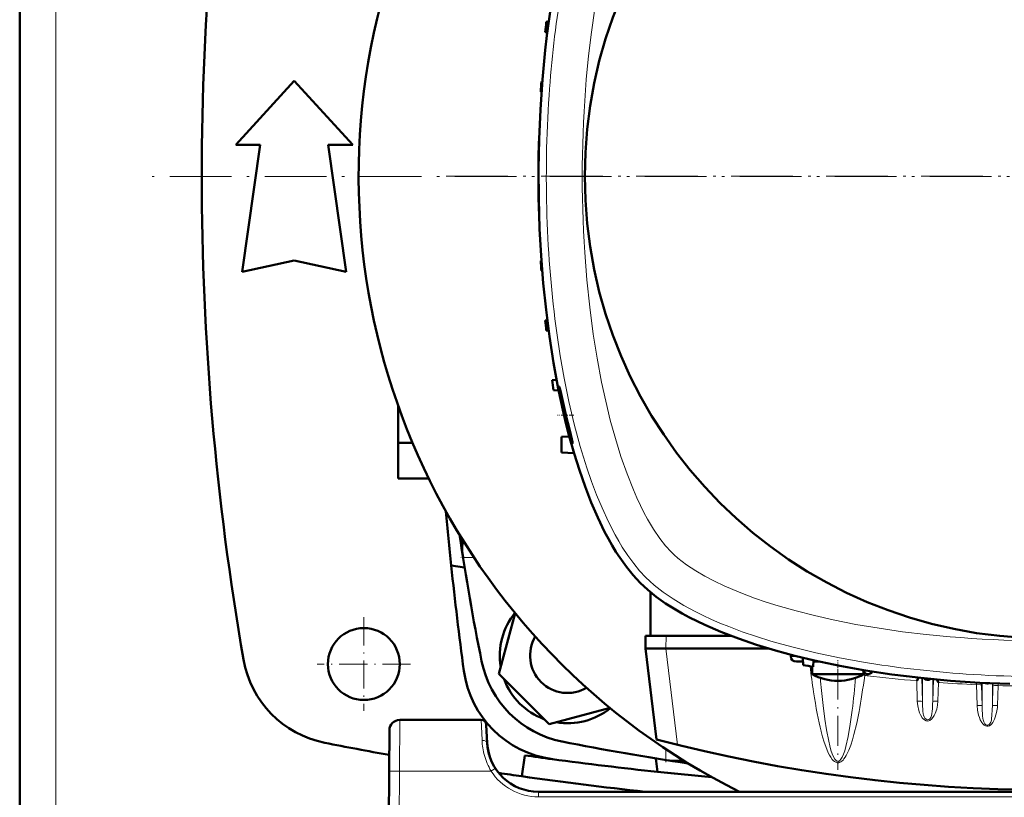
# Model space of a CAD drawing. Extents: x -2065 to 2446, y -1961 to 629.
# Tile 13 of 59: x -303 to -112, y -1515 to -1364. Entities that reach past the tile are written whole.
import ezdxf

# ---------------------------------------------------------------- set-up
doc = ezdxf.new("R2010")
doc.units = 0
doc.linetypes.add('DASHDOT', pattern=[18.5, 12, -3, 0.5, -3])

msp = doc.modelspace()

# ---------------------------------------------------------------- linework, layer by layer
at = {"color": 7, "lineweight": 18}
for p, q in [((-296.43, -1265.14), (-296.43, -1394.1)), ((-296.43, -1523.07), (-296.43, -1394.1)), ((-217.13, -1468.34), (-215, -1468.34)), ((-177.57, -1483.6), (-177.64, -1486.1)), ((-175.36, -1504.85), (-177.66, -1486.1)), ((-153.32, -1487.63), (-152.02, -1487.63)), ((-138.83, -1490.91), (-138.93, -1491.31)), ((-138.38, -1491.06), (-138.42, -1491.4)), ((-128.8, -1492.37), (-128.68, -1496.32)), ((-127.82, -1491.82), (-127.68, -1496.41)), ((-127.68, -1491.84), (-127.68, -1496.41)), ((-125.69, -1492.04), (-125.69, -1496.41)), ((-125.69, -1496.41), (-125.56, -1492.05)), ((-124.69, -1496.32), (-124.58, -1492.69)), ((-117.17, -1492.7), (-117.17, -1493.12)), ((-117.17, -1493.12), (-117.06, -1497.15)), ((-116.19, -1492.76), (-116.18, -1493.21)), ((-116.18, -1493.21), (-116.06, -1497.24)), ((-116.06, -1492.77), (-116.06, -1497.24)), ((-114.06, -1492.86), (-114.06, -1497.24)), ((-113.95, -1493.37), (-113.94, -1492.87)), ((-112.95, -1493.29), (-112.94, -1492.91)), ((-114.06, -1497.24), (-113.95, -1493.37)), ((-113.06, -1497.15), (-112.95, -1493.29)), ((-229.46, -1499.99), (-229.51, -1509.94)), ((-213.6, -1499.99), (-213.41, -1503.96)), ((-177.67, -1505.67), (-177.67, -1507.8)), ((-229.51, -1509.94), (-229.93, -1591.99)), ((-211.68, -1509.94), (-229.51, -1509.94)), ((-211.09, -1509.56), (-211.68, -1509.94)), ((-210.84, -1509.4), (-211.09, -1509.56)), ((-202.43, -1514.98), (-202.43, -1513.99)), ((-4.45, -1514.98), (-202.43, -1514.98))]:
    msp.add_line(p, q, dxfattribs=at)
at = {"color": 7, "lineweight": 50}
for p, q in [((-303.43, -1265.27), (-303.43, -1394.1)), ((-200.92, -1364.04), (-200.46, -1364.02)), ((-201.12, -1366.04), (-200.73, -1366.05)), ((-261.36, -1387.98), (-249.98, -1375.48)), ((-249.98, -1375.48), (-238.61, -1387.98)), ((-201.87, -1375.66), (-201.71, -1375.66)), ((-201.98, -1377.66), (-201.86, -1377.67)), ((-202.36, -1387.29), (-202.34, -1387.29)), ((-256.61, -1387.98), (-261.36, -1387.98)), ((-260.11, -1412.73), (-256.61, -1387.98)), ((-243.36, -1387.98), (-239.86, -1412.73)), ((-238.61, -1387.98), (-243.36, -1387.98)), ((-202.43, -1389.29), (-202.43, -1393.94)), ((-202.4, -1389.29), (-202.39, -1389.29)), ((-303.43, -1522.93), (-303.43, -1394.1)), ((-202.43, -1394.26), (-202.43, -1398.92)), ((-202.4, -1398.91), (-202.39, -1398.91)), ((-202.36, -1400.91), (-202.34, -1400.92)), ((-249.98, -1410.48), (-260.11, -1412.73)), ((-239.86, -1412.73), (-249.98, -1410.48)), ((-201.98, -1410.54), (-201.86, -1410.54)), ((-201.87, -1412.54), (-201.71, -1412.55)), ((-201.12, -1422.16), (-200.73, -1422.15)), ((-200.92, -1424.16), (-200.46, -1424.18)), ((-198.92, -1433.76), (-199.8, -1433.79)), ((-199.52, -1435.79), (-198.51, -1435.83)), ((-198.04, -1436.46), (-197.08, -1440.57)), ((-229.73, -1438.88), (-229.73, -1446.03)), ((-197.08, -1440.57), (-197.08, -1440.6)), ((-197.94, -1444.88), (-196.41, -1444.8)), ((-197.94, -1444.88), (-197.94, -1447.88)), ((-229.73, -1446.03), (-229.73, -1452.96)), ((-226.97, -1446.03), (-229.73, -1446.03)), ((-195.51, -1448.01), (-197.94, -1447.88)), ((-223.82, -1452.96), (-229.73, -1452.96)), ((-217.25, -1465.58), (-217.26, -1465.7)), ((-216.83, -1470.28), (-219.43, -1469.93)), ((-180.6, -1483.6), (-180.6, -1475.13)), ((-206.98, -1479.17), (-210.16, -1491.03)), ((-181.57, -1483.6), (-181.63, -1486.1)), ((-180.6, -1483.6), (-181.57, -1483.6)), ((-165.01, -1483.6), (-180.6, -1483.6)), ((-179.46, -1503.81), (-181.63, -1486.1)), ((-181.63, -1486.1), (-177.66, -1486.1)), ((-177.64, -1486.1), (-177.66, -1486.1)), ((-177.64, -1486.1), (-157.6, -1486.1)), ((-153.31, -1487.3), (-153.32, -1487.63)), ((-243.43, -1489.12), (-243.43, -1489.08)), ((-152.23, -1488.6), (-150.96, -1488.6)), ((-150.93, -1489.32), (-150.98, -1487.88)), ((-148.93, -1489.63), (-148.89, -1488.38)), ((-148.9, -1488.6), (-148.74, -1488.6)), ((-148.74, -1488.6), (-148.52, -1488.6)), ((-148.52, -1488.6), (-148.46, -1488.6)), ((-147.89, -1488.6), (-148.46, -1488.6)), ((-210.16, -1491.03), (-200.36, -1500.82)), ((-149.13, -1491.06), (-149.13, -1489.6)), ((-148.52, -1491.06), (-149.13, -1491.06)), ((-141.74, -1491.06), (-148.52, -1491.06)), ((-139.13, -1491.06), (-141.74, -1491.06)), ((-139.13, -1491.06), (-139.13, -1490.61)), ((-128.44, -1491.76), (-128.8, -1492.37)), ((-124.89, -1492.12), (-124.58, -1492.69)), ((-236.41, -1496.1), (-236.46, -1496.1)), ((-200.36, -1500.82), (-188.5, -1497.65)), ((-213.6, -1499.99), (-229.46, -1499.99)), ((-231.46, -1501.98), (-231.51, -1509.94)), ((-212.42, -1504.51), (-212.6, -1500.94)), ((-205.09, -1506.89), (-205.68, -1510.97)), ((-179.27, -1510.1), (-179.61, -1507.49)), ((-175.03, -1507.93), (-174.92, -1507.92)), ((-231.93, -1591.99), (-231.51, -1509.94)), ((-4.45, -1513.99), (-202.43, -1513.99))]:
    msp.add_line(p, q, dxfattribs=at)
at = {"color": 7, "linetype": 'DASHDOT', "lineweight": 18}
for p, q in [((70.77, -1394.11), (-277.63, -1394.11)), ((13.57, -1394.1), (-220.43, -1394.1))]:
    msp.add_line(p, q, dxfattribs=at)
at = {"color": 7, "linetype": 'DASHDOT', "lineweight": 18, "ltscale": 0.079409}
msp.add_line((-195.54, -1440.6), (-198.71, -1440.6), dxfattribs=at)
at = {"color": 7, "linetype": 'DASHDOT', "lineweight": 18, "ltscale": 0.069107}
msp.add_line((-214.77, -1468.34), (-217.53, -1468.34), dxfattribs=at)
at = {"color": 7, "linetype": 'DASHDOT', "lineweight": 18, "ltscale": 0.454999}
msp.add_line((-236.43, -1480), (-236.43, -1498.2), dxfattribs=at)
at = {"color": 7, "linetype": 'DASHDOT', "lineweight": 18, "ltscale": 0.455}
msp.add_line((-227.33, -1489.1), (-245.53, -1489.1), dxfattribs=at)
at = {"color": 7, "linetype": 'DASHDOT', "lineweight": 18, "ltscale": 0.073834}
msp.add_line((-144.13, -1491.31), (-144.13, -1488.36), dxfattribs=at)
at = {"color": 7, "linetype": 'DASHDOT', "lineweight": 18, "ltscale": 0.487851}
msp.add_line((-144.13, -1490.17), (-144.13, -1509.69), dxfattribs=at)
at = {"color": 7, "linetype": 'DASHDOT', "lineweight": 18, "ltscale": 0.069174}
msp.add_line((-177.67, -1508.2), (-177.67, -1505.44), dxfattribs=at)
at = {"color": 7, "lineweight": 18}
for points in [[(-193.13, -1375.25), (-192.68, -1370.61), (-192.13, -1366), (-191.48, -1361.43), (-190.71, -1356.91), (-189.82, -1352.45), (-189, -1348.82), (-188.08, -1345.25), (-187.08, -1341.75), (-186.35, -1339.44), (-185.57, -1337.19), (-184.42, -1334.17), (-183.19, -1331.28), (-182.26, -1329.34), (-181.3, -1327.5), (-180.29, -1325.77)], [(-176.61, -1467.27), (-177.71, -1466.07), (-178.82, -1464.65), (-180.03, -1462.86), (-181.2, -1460.89), (-181.9, -1459.58), (-182.58, -1458.22), (-183.28, -1456.71), (-183.96, -1455.15), (-185.2, -1452.03), (-186.38, -1448.65), (-187.46, -1445.17), (-188.45, -1441.59), (-189.34, -1437.93), (-190.14, -1434.21), (-191.02, -1429.55), (-191.77, -1424.82), (-192.46, -1419.57), (-193.01, -1414.27), (-193.43, -1408.93)], [(-181.55, -1472.22), (-182.74, -1470.95), (-183.9, -1469.53), (-185.03, -1467.99), (-186.12, -1466.32), (-186.82, -1465.15), (-187.51, -1463.94), (-188.82, -1461.39), (-190.06, -1458.69), (-191.11, -1456.17), (-192.09, -1453.56), (-193.02, -1450.87), (-193.68, -1448.8), (-194.31, -1446.7), (-195.47, -1442.38), (-196.51, -1437.95), (-197.43, -1433.42), (-198.2, -1429.05), (-198.87, -1424.61)], [(-171.77, -1470.96), (-173.61, -1469.75), (-174.49, -1469.1), (-175.31, -1468.45), (-175.99, -1467.86), (-176.61, -1467.27)], [(-122.29, -1483.79), (-126.93, -1483.35), (-131.54, -1482.8), (-136.11, -1482.14), (-140.63, -1481.38), (-145.08, -1480.49), (-148.72, -1479.66), (-152.29, -1478.75), (-155.79, -1477.75), (-158.09, -1477.02), (-160.35, -1476.24), (-163.37, -1475.09), (-166.26, -1473.85), (-168.19, -1472.93), (-170.04, -1471.97), (-171.77, -1470.96)], [(-139.19, -1488.73), (-143.84, -1487.89), (-148.41, -1486.92), (-152.88, -1485.84), (-155.06, -1485.25), (-157.21, -1484.63), (-160.02, -1483.75), (-162.75, -1482.81), (-165.4, -1481.82), (-167.11, -1481.12), (-168.77, -1480.4), (-170.37, -1479.66), (-171.92, -1478.89), (-174.15, -1477.68), (-176.24, -1476.41), (-178.16, -1475.09), (-179.91, -1473.72), (-180.76, -1472.98), (-181.55, -1472.22)], [(-116.18, -1493.21), (-116.18, -1493.2), (-116.19, -1493.19), (-116.29, -1493.16), (-116.45, -1493.14), (-117.17, -1493.12)], [(-147.33, -1494.27), (-147.02, -1497.17), (-146.68, -1499.86), (-146.36, -1501.92)], [(-113.95, -1493.37), (-113.95, -1493.37), (-113.93, -1493.36), (-113.83, -1493.32), (-113.63, -1493.3), (-112.95, -1493.29)], [(-127.68, -1496.41), (-127.69, -1496.4), (-127.7, -1496.39), (-127.77, -1496.37), (-127.91, -1496.34), (-128.29, -1496.32), (-128.68, -1496.32)], [(-128.68, -1496.32), (-128.59, -1497.25), (-128.38, -1498.15), (-128.23, -1498.58), (-128.05, -1499.01), (-127.72, -1499.56), (-127.52, -1499.79), (-127.29, -1500), (-126.99, -1500.15), (-126.66, -1500.2), (-126.46, -1500.17), (-126.26, -1500.1), (-125.92, -1499.86), (-125.63, -1499.53), (-125.39, -1499.14), (-125.2, -1498.74), (-124.91, -1497.86), (-124.76, -1497.1), (-124.69, -1496.32)], [(-125.69, -1496.41), (-125.68, -1496.4), (-125.67, -1496.39), (-125.6, -1496.37), (-125.46, -1496.34), (-125.08, -1496.32), (-124.69, -1496.32)], [(-143.8, -1508.28), (-143.57, -1508.17), (-143.36, -1508.02), (-143.15, -1507.81), (-142.96, -1507.58), (-142.72, -1507.25), (-142.52, -1506.9), (-142.27, -1506.41), (-142.04, -1505.91), (-141.65, -1504.9), (-141.32, -1503.87), (-141.02, -1502.84), (-140.48, -1500.61), (-140.02, -1498.36)], [(-143.55, -1507.66), (-143.3, -1507.24), (-143.06, -1506.68), (-142.81, -1505.99), (-142.58, -1505.16), (-142.14, -1503.19), (-141.73, -1500.82), (-141.36, -1498.07)], [(-127.59, -1498.29), (-127.52, -1498.78), (-127.47, -1499.03), (-127.35, -1499.39)], [(-126.08, -1499.51), (-125.92, -1499.11), (-125.86, -1498.82), (-125.78, -1498.26)], [(-117.06, -1497.15), (-116.96, -1498.11), (-116.75, -1499.05), (-116.6, -1499.5), (-116.42, -1499.95), (-116.11, -1500.52), (-115.92, -1500.77), (-115.69, -1500.99), (-115.42, -1501.15), (-115.14, -1501.23), (-114.86, -1501.21), (-114.6, -1501.11), (-114.38, -1500.95), (-114.18, -1500.75), (-113.99, -1500.49), (-113.83, -1500.22), (-113.65, -1499.84), (-113.5, -1499.44), (-113.24, -1498.52), (-113.09, -1497.58), (-113.06, -1497.15)], [(-116.06, -1497.24), (-116.07, -1497.23), (-116.09, -1497.21), (-116.3, -1497.17), (-116.94, -1497.15), (-117.06, -1497.15)], [(-114.97, -1501.03), (-114.79, -1500.95), (-114.63, -1500.82), (-114.5, -1500.64), (-114.4, -1500.45), (-114.27, -1500.01), (-114.21, -1499.72), (-114.15, -1499.15), (-114.08, -1497.96), (-114.06, -1497.24)], [(-114.06, -1497.24), (-114.06, -1497.23), (-114.05, -1497.22), (-113.97, -1497.2), (-113.83, -1497.17), (-113.45, -1497.15), (-113.06, -1497.15)], [(-127.35, -1499.39), (-127.19, -1499.67), (-126.98, -1499.87), (-126.77, -1499.96)], [(-126.77, -1499.96), (-126.61, -1499.96), (-126.45, -1499.91), (-126.27, -1499.78), (-126.08, -1499.51)], [(-115.97, -1499.18), (-115.91, -1499.7), (-115.86, -1499.97), (-115.75, -1500.36), (-115.61, -1500.65), (-115.52, -1500.78), (-115.35, -1500.93), (-115.16, -1501.02), (-114.97, -1501.03)], [(-147.41, -1502.21), (-147.13, -1503.27), (-146.81, -1504.32), (-146.31, -1505.71), (-146.01, -1506.39), (-145.79, -1506.84), (-145.53, -1507.27), (-145.23, -1507.68), (-145.04, -1507.9), (-144.82, -1508.09), (-144.57, -1508.24), (-144.27, -1508.33), (-143.96, -1508.33), (-143.8, -1508.28)], [(-146.36, -1501.92), (-145.94, -1504.11), (-145.72, -1505.05), (-145.49, -1505.88), (-145.25, -1506.59), (-145, -1507.18), (-144.75, -1507.62), (-144.49, -1507.9), (-144.33, -1508.01), (-144.16, -1508.05), (-143.99, -1508.03)], [(-143.99, -1508.03), (-143.77, -1507.9), (-143.55, -1507.66)], [(-231.51, -1509.94), (-231.5, -1509.94), (-231.48, -1509.94), (-229.51, -1509.94)]]:
    msp.add_lwpolyline(points, dxfattribs=at)
at = {"color": 7, "lineweight": 50}
for points in [[(-199.68, -1358.79), (-200.45, -1363.89), (-200.81, -1366.71), (-201.14, -1369.56), (-201.68, -1375.28), (-202.07, -1381.06), (-202.32, -1386.86), (-202.43, -1392.68), (-202.39, -1398.5), (-202.21, -1404.31), (-201.92, -1409.62), (-201.51, -1414.9), (-200.97, -1420.14), (-200.31, -1425.32), (-199.51, -1430.43), (-198.58, -1435.46), (-197.57, -1440.16), (-197.02, -1442.47), (-196.43, -1444.74), (-195.48, -1448.1), (-194.46, -1451.37), (-193.36, -1454.54), (-192.17, -1457.61), (-190.91, -1460.54), (-189.56, -1463.33), (-188.83, -1464.7), (-188.08, -1466.02), (-187.35, -1467.22), (-186.6, -1468.38), (-185.33, -1470.17), (-184.01, -1471.81), (-182.63, -1473.3)], [(-197.37, -1440.6), (-197.83, -1438.55), (-198.2, -1436.71), (-198.42, -1435.33), (-198.44, -1435.08), (-198.44, -1435.04), (-198.44, -1435.03)], [(-198.43, -1435.02), (-198.43, -1435.02), (-198.42, -1435.03), (-198.41, -1435.06), (-198.32, -1435.35)], [(-196.19, -1445.05), (-196.86, -1442.66), (-197.37, -1440.6)], [(-197.08, -1440.6), (-196.35, -1443.62), (-195.96, -1445.29), (-195.83, -1445.9), (-195.8, -1446.06)], [(-195.81, -1446.11), (-195.81, -1446.11), (-195.82, -1446.11), (-195.82, -1446.11), (-195.83, -1446.09), (-195.89, -1445.95)], [(-195.8, -1446.06), (-195.8, -1446.1), (-195.81, -1446.11), (-195.81, -1446.11), (-195.81, -1446.11), (-195.81, -1446.11)], [(-217.26, -1465.7), (-217.29, -1466.35), (-217.27, -1467.11), (-217.13, -1468.34)], [(-182.63, -1473.3), (-181.14, -1474.68), (-179.5, -1476), (-177.7, -1477.28), (-175.77, -1478.5), (-174.43, -1479.28), (-173.04, -1480.03), (-171.57, -1480.77), (-170.05, -1481.49), (-166.93, -1482.84), (-163.52, -1484.15), (-159.98, -1485.36), (-156.31, -1486.48), (-152.55, -1487.5), (-148.69, -1488.42), (-146.25, -1488.95), (-143.77, -1489.45), (-138.75, -1490.35), (-133.65, -1491.11), (-130.82, -1491.48), (-127.98, -1491.81), (-122.25, -1492.35), (-116.48, -1492.74), (-110.68, -1492.99)], [(-177.67, -1507.8), (-176.92, -1507.9), (-176.18, -1507.95), (-175.57, -1507.96), (-175.03, -1507.93)]]:
    msp.add_lwpolyline(points, dxfattribs=at)
for centre, radius in [((-103.43, -1394.1), 90), ((-236.43, -1489.1), 7)]:
    msp.add_circle(centre, radius, dxfattribs=at)
for centre, radius, start, end in [((-103.43, -1394.11), 134, 296.5402, 243.4596), ((282.02, -1394.1), 550, 170.1439, 189.8561), ((97.57, -1394.1), 300, 174.2488, 174.6326), ((97.57, -1394.1), 300, 176.4765, 176.8591), ((97.57, -1394.1), 300, 178.6988, 179.0808), ((-201.43, -1398.91), 1, 180.0772, 196.9461), ((97.57, -1394.1), 300, 180.9192, 181.3012), ((97.57, -1394.1), 300, 183.1409, 183.5235), ((97.57, -1394.1), 300, 185.3674, 185.7512), ((97.57, -1394.1), 300, 187.6021, 187.9876), ((-198.43, -1435.03), 0.0068, 100.5935, 167.6521), ((-233.77, -1444.69), 36.67, 12.9799, 14.7608), ((-181.35, -1440.64), 15.48, 196.5335, 200.0564), ((496.57, -1394.1), 720, 185.20095, 186.04564), ((255.07, -1394.1), 478, 188.4004, 191.3933), ((-213.65, -1465.98), 3.63, 164.4981, 173.6768), ((496.57, -1394.1), 720, 186.04564, 187.68633), ((-196.77, -1487.44), 13.2, 140.9172, 189.6199), ((-196.77, -1487.44), 7.3, 149.4307, 300.5642), ((-240.16, -1484.82), 20, 189.8561, 258.8031), ((-193.91, -1484.58), 20, 191.3933, 258.6067), ((-103.43, -1193.1), 300, 260.8898, 261.2765), ((-197.05, -1487.71), 20.1, 187.6863, 262.3137), ((-144.13, -1482.4), 10, 240, 270), ((-144.13, -1482.4), 10, 270, 300), ((-138.3, -1490.06), 1, 191.4887, 330), ((-196.77, -1487.44), 13.2, 200.3802, 249.6198), ((-126.68, -1491.2), 1, 221.6126, 306.7162), ((-115.06, -1491.88), 1, 246.8763, 287.4426), ((-196.77, -1487.44), 13.2, 260.3801, 309.0777), ((-229.46, -1501.99), 2, 90, 179.7), ((-213.6, -1500.99), 1, 3, 90), ((-103.43, -794.1), 724.12, 258.80312, 259.81427), ((-202.43, -1503.99), 10, 183, 270), ((-202.43, -1503.99), 10, 183.9422, 198.8098), ((-103.43, -1035.6), 478, 258.6067, 261.5988), ((-103.43, -1213.6), 300, 255.32, 284.68), ((-202.41, -1503.98), 10.02, 194.756, 198.7969), ((-103.43, -794.1), 720, 261.8831, 262.31091), ((-103.43, -794.1), 720, 262.31366, 263.95435), ((-175.32, -1504.3), 3.64, 276.333, 285.4293), ((-103.43, -794.1), 724.12, 261.52343, 261.8831), ((-103.43, -794.1), 720, 263.95435, 264.79841), ((-103.43, -794.1), 724.12, 261.8831, 263.79885)]:
    msp.add_arc(centre, radius, start, end, dxfattribs=at)
at = {"color": 7, "lineweight": 18}
for centre, radius, start, end in [((10.54, -1470.6), 161.22, 186.7462, 188.5467), ((-138.48, -1490.03), 1.35, 234.6002, 250.4746), ((53.57, -1474.75), 201.85, 184.8456, 185.5494), ((-303.53, -1478.34), 163.37, 353.0644, 355.2758), ((-103.43, -1192.74), 300.7, 263.3195, 265.1616), ((-103.43, -1192.74), 300.7, 265.9673, 267.3812), ((-103.43, -1192.74), 300.7, 268.1866, 269.5974), ((-106.51, -1496.25), 21.17, 180.4253, 185.5172), ((-147.47, -1496.22), 21.78, 354.6176, 359.5018), ((-90.1, -1497.01), 25.96, 180.4973, 184.7844), ((-199.86, -1503.32), 13.58, 182.7354, 195.3114), ((-200.43, -1503.46), 12.98, 195.3711, 209.9371), ((-142.75, -1507.29), 1.45, 210.6768, 223.1147), ((-202.43, -1503.98), 11, 212.7709, 269.9923)]:
    msp.add_arc(centre, radius, start, end, dxfattribs=at)
for centre, major_axis, ratio, start_param, end_param in [((-171.8, -1393.9), (-0.08, -82.84), 0.351398, 4.269136, 4.52421), ((-166, -1394.12), (0.01, -79.94), 0.349164, 4.474079, 4.898746), ((-171.55, -1394.11), (0.01, -83.23), 0.352744, 4.522175, 5.087445), ((-103.42, -1456.67), (79.94, 0.01), 0.349164, 4.474079, 4.898746), ((-148.43, -1487.6), (0, 1), 0.866025, 2.577768, 3.101963), ((-103.63, -1462.47), (82.84, -0.08), 0.351398, 4.269136, 4.52421), ((-143.9, -1447), (-0.19, -61.27), 0.120604, 0.577016, 0.762779), ((-137.89, -1486.99), (-4.47, 0), 0.992546, 1.337092, 1.453325), ((-103.42, -1462.22), (83.23, 0.01), 0.352744, 4.522175, 5.087444), ((-144.28, -1446.59), (0.13, -61.72), 0.121044, 5.602064, 5.834263), ((-213.41, -1504.57), (0.999, 0.052), 0.602126, 0.000227, 1.539305)]:
    msp.add_ellipse(centre, major_axis=major_axis, ratio=ratio, start_param=start_param, end_param=end_param, dxfattribs=at)
at = {"color": 7, "lineweight": 50}
for centre, major_axis, ratio, start_param, end_param in [((-201.44, -1389.29), (0, -0.999), 0.999391, 4.416449, 4.711037), ((-152.16, -1487.6), (1.14, 0.23), 0.853683, 2.936487, 4.481103)]:
    msp.add_ellipse(centre, major_axis=major_axis, ratio=ratio, start_param=start_param, end_param=end_param, dxfattribs=at)

doc.saveas('drawing.dxf')
